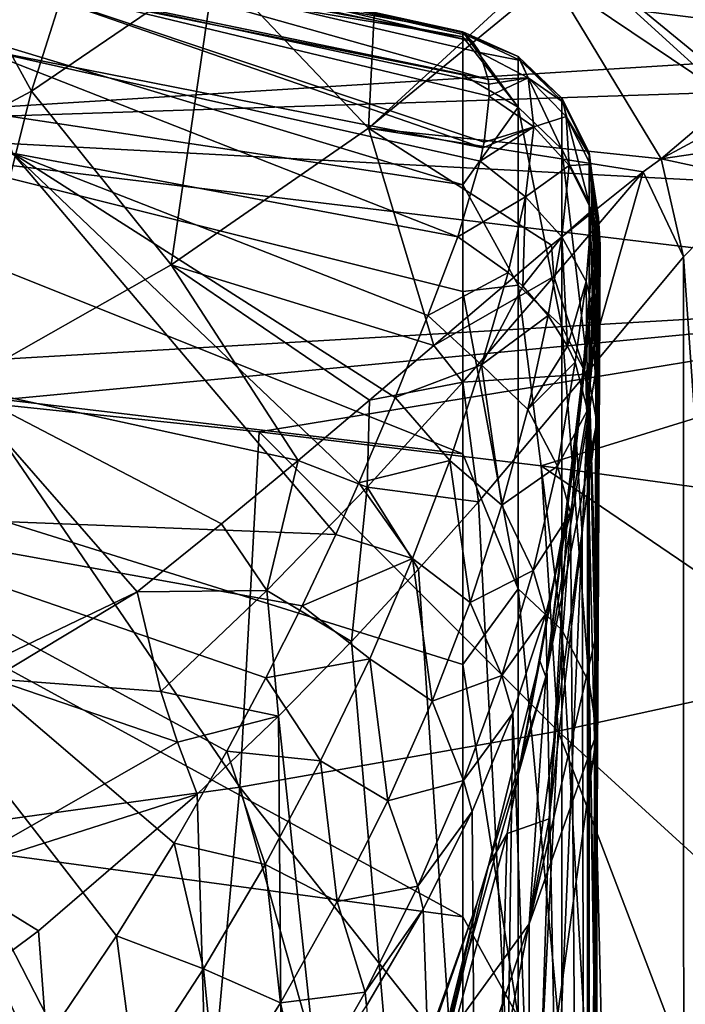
# Model space of a CAD drawing. Header units: millimetres. Extents: x -26 to 26, y -375 to 193.
# Tile 24 of 33: x 14.73 to 20.34, y 161.56 to 169.87. Entities that reach past the tile are written whole.
import ezdxf

# ---------------------------------------------------------------- set-up
doc = ezdxf.new("R2010")
doc.units = ezdxf.units.MM
doc.header["$LTSCALE"] = 26.699852
for name, color, linetype in [('13', 7, 'CONTINUOUS'), ('15', 7, 'CONTINUOUS'), ('16', 7, 'CONTINUOUS'), ('18', 7, 'CONTINUOUS'), ('22', 7, 'CONTINUOUS'), ('25', 7, 'CONTINUOUS'), ('28', 7, 'CONTINUOUS'), ('29', 7, 'CONTINUOUS'), ('30', 7, 'CONTINUOUS'), ('31', 7, 'CONTINUOUS'), ('32', 7, 'CONTINUOUS'), ('40', 7, 'CONTINUOUS'), ('44', 7, 'CONTINUOUS'), ('46', 7, 'CONTINUOUS'), ('48', 7, 'CONTINUOUS'), ('50', 7, 'CONTINUOUS'), ('61', 7, 'CONTINUOUS'), ('81', 7, 'CONTINUOUS'), ('93', 7, 'CONTINUOUS'), ('94', 7, 'CONTINUOUS')]:
    doc.layers.add(name, color=color, linetype=linetype)

msp = doc.modelspace()

# ---------------------------------------------------------------- linework, layer by layer
at = {"layer": '13', "color": 7, "linetype": 'CONTINUOUS', "true_color": 0xa2afbf}
for points in [[(9.3219, 171.2432, 214.019), (9.383, 171.4185, 230.482), (18.4625, 169.7251, 220.1156), (9.3219, 171.2432, 214.019)], [(14.7807, 170.5794, 228.4563), (18.4625, 169.7679, 226.29), (9.383, 171.4185, 230.482), (14.7807, 170.5794, 228.4563)], [(9.383, 171.4185, 230.482), (18.4625, 169.7679, 226.29), (18.4625, 169.7251, 220.1156), (9.383, 171.4185, 230.482)], [(9.3219, 169.8604, 197.6685), (9.3219, 171.2432, 214.019), (18.4625, 168.475, 200.7321), (9.3219, 169.8604, 197.6685)], [(18.4625, 168.475, 200.7321), (9.3219, 171.2432, 214.019), (18.4625, 169.4033, 211.9119), (18.4625, 168.475, 200.7321)], [(18.4625, 169.4033, 211.9119), (9.3219, 171.2432, 214.019), (18.4625, 169.7251, 220.1156), (18.4625, 169.4033, 211.9119)], [(9.3219, 167.2866, 181.4627), (9.3219, 169.8604, 197.6685), (18.4625, 166.2046, 185.0356), (9.3219, 167.2866, 181.4627)], [(18.4625, 166.2046, 185.0356), (9.3219, 169.8604, 197.6685), (18.4625, 167.5754, 193.533), (18.4625, 166.2046, 185.0356)], [(18.4625, 167.5754, 193.533), (9.3219, 169.8604, 197.6685), (18.4625, 168.475, 200.7321), (18.4625, 167.5754, 193.533)], [(9.3219, 163.5355, 165.4883), (9.3219, 167.2866, 181.4627), (18.4625, 162.2987, 167.5314), (9.3219, 163.5355, 165.4883)], [(18.4625, 162.2987, 167.5314), (9.3219, 167.2866, 181.4627), (18.4625, 164.4268, 176.2392), (18.4625, 162.2987, 167.5314)], [(18.4625, 164.4268, 176.2392), (9.3219, 167.2866, 181.4627), (18.4625, 166.2046, 185.0356), (18.4625, 164.4268, 176.2392)], [(18.4625, 156.9999, 150.4069), (9.3219, 158.6273, 149.8306), (9.3219, 163.5355, 165.4883), (18.4625, 156.9999, 150.4069)], [(18.4625, 156.9999, 150.4069), (9.3219, 163.5355, 165.4883), (18.4625, 159.8217, 158.9158), (18.4625, 156.9999, 150.4069)], [(18.4625, 159.8217, 158.9158), (9.3219, 163.5355, 165.4883), (18.4625, 162.2987, 167.5314), (18.4625, 159.8217, 158.9158)]]:
    msp.add_3dface(points, dxfattribs=at)
at = {"layer": '15', "color": 7, "linetype": 'CONTINUOUS', "true_color": 0xa2afbf}
for points in [[(19.4214, 166.2896, 224.8742), (19.5916, 167.8666, 211.7426), (19.5911, 168.2244, 227.1868), (19.4214, 166.2896, 224.8742)], [(19.5911, 168.2244, 227.1868), (19.5916, 167.8666, 211.7426), (19.5915, 168.2381, 226.7645), (19.5911, 168.2244, 227.1868)], [(19.5916, 167.8816, 212), (19.5916, 168.2437, 226.2774), (19.5915, 168.2381, 226.7645), (19.5916, 167.8816, 212)], [(19.5916, 167.8666, 211.7426), (19.5916, 167.8816, 212), (19.5915, 168.2381, 226.7645), (19.5916, 167.8666, 211.7426)], [(19.5916, 168.2013, 220.1475), (19.5916, 168.2437, 226.2774), (19.5916, 167.8816, 212), (19.5916, 168.2013, 220.1475)], [(19.1616, 164.3243, 211.9071), (19.5916, 167.8666, 211.7426), (19.3522, 165.7913, 224.2948), (19.1616, 164.3243, 211.9071)], [(19.5916, 167.8666, 211.7426), (19.1616, 164.3243, 211.9071), (19.5916, 166.9597, 200.8967), (19.5916, 167.8666, 211.7426)], [(19.3522, 165.7913, 224.2948), (19.5916, 167.8666, 211.7426), (19.4214, 166.2896, 224.8742), (19.3522, 165.7913, 224.2948)], [(19.5916, 166.9597, 200.8967), (19.1616, 164.3243, 211.9071), (19.5916, 166.4735, 196.7748), (19.5916, 166.9597, 200.8967)], [(19.5916, 166.4735, 196.7748), (19.1616, 164.3243, 211.9071), (19.0211, 162.2403, 196.7526), (19.5916, 166.4735, 196.7748)], [(19.5916, 166.4735, 196.7748), (19.0211, 162.2403, 196.7526), (19.5916, 164.7049, 185.3076), (19.5916, 166.4735, 196.7748)], [(19.1133, 164.4601, 222.786), (19.1616, 164.3243, 211.9071), (19.3522, 165.7913, 224.2948), (19.1133, 164.4601, 222.786)], [(19.5916, 164.7049, 185.3076), (19.0211, 162.2403, 196.7526), (19.5916, 163.8524, 180.8629), (19.5916, 164.7049, 185.3076)], [(18.6789, 162.7316, 220.9096), (19.1616, 164.3243, 211.9071), (19.1133, 164.4601, 222.786), (18.6789, 162.7316, 220.9096)], [(18.2897, 161.2258, 212.0902), (19.1616, 164.3243, 211.9071), (18.5806, 162.4073, 220.5645), (18.2897, 161.2258, 212.0902)], [(19.1616, 164.3243, 211.9071), (18.2897, 161.2258, 212.0902), (19.0211, 162.2403, 196.7526), (19.1616, 164.3243, 211.9071)], [(18.5806, 162.4073, 220.5645), (19.1616, 164.3243, 211.9071), (18.6789, 162.7316, 220.9096), (18.5806, 162.4073, 220.5645)], [(19.5916, 163.8524, 180.8629), (19.0211, 162.2403, 196.7526), (19.0211, 159.7407, 181.6983), (19.5916, 163.8524, 180.8629)], [(19.5916, 163.8524, 180.8629), (19.0211, 159.7407, 181.6983), (19.5916, 160.8257, 167.9231), (19.5916, 163.8524, 180.8629)], [(18.1295, 161.1079, 219.2131), (18.2897, 161.2258, 212.0902), (18.5806, 162.4073, 220.5645), (18.1295, 161.1079, 219.2131)], [(19.0211, 162.2403, 196.7526), (18.2897, 161.2258, 212.0902), (17.8347, 158.6904, 197.2144), (19.0211, 162.2403, 196.7526)], [(19.0211, 162.2403, 196.7526), (17.8347, 158.6904, 197.2144), (19.0211, 159.7407, 181.6983), (19.0211, 162.2403, 196.7526)]]:
    msp.add_3dface(points, dxfattribs=at)
at = {"layer": '16', "color": 7, "linetype": 'CONTINUOUS', "true_color": 0xa2afbf}
for points in [[(12.7729, 165.7041, 238.0545), (17.3912, 165.5253, 235.5052), (14.6649, 168.7441, 233.7726), (12.7729, 165.7041, 238.0545)], [(17.3912, 165.5253, 235.5052), (17.5858, 165.9605, 234.9102), (14.6649, 168.7441, 233.7726), (17.3912, 165.5253, 235.5052)], [(14.6649, 168.7441, 233.7726), (17.5858, 165.9605, 234.9102), (17.891, 166.68, 233.8862), (14.6649, 168.7441, 233.7726)], [(18.4206, 168.0386, 231.7869), (14.6649, 168.7441, 233.7726), (18.1683, 167.3741, 232.8439), (18.4206, 168.0386, 231.7869)], [(18.1683, 167.3741, 232.8439), (14.6649, 168.7441, 233.7726), (17.891, 166.68, 233.8862), (18.1683, 167.3741, 232.8439)], [(10.0644, 161.2589, 242.6344), (14.8482, 161.1215, 240.773), (12.7729, 165.7041, 238.0545), (10.0644, 161.2589, 242.6344)], [(14.8482, 161.1215, 240.773), (15.01, 161.3499, 240.5275), (12.7729, 165.7041, 238.0545), (14.8482, 161.1215, 240.773)], [(12.7729, 165.7041, 238.0545), (15.01, 161.3499, 240.5275), (15.5405, 162.1373, 239.6603), (12.7729, 165.7041, 238.0545)], [(17.3912, 165.5253, 235.5052), (12.7729, 165.7041, 238.0545), (17.1082, 164.9243, 236.3006), (17.3912, 165.5253, 235.5052)], [(17.1082, 164.9243, 236.3006), (12.7729, 165.7041, 238.0545), (16.8023, 164.3143, 237.0795), (17.1082, 164.9243, 236.3006)], [(16.8023, 164.3143, 237.0795), (12.7729, 165.7041, 238.0545), (16.473, 163.6967, 237.8412), (16.8023, 164.3143, 237.0795)], [(16.473, 163.6967, 237.8412), (12.7729, 165.7041, 238.0545), (16.0274, 162.92, 238.7649), (16.473, 163.6967, 237.8412)], [(16.0274, 162.92, 238.7649), (12.7729, 165.7041, 238.0545), (15.5405, 162.1373, 239.6603), (16.0274, 162.92, 238.7649)]]:
    msp.add_3dface(points, dxfattribs=at)
at = {"layer": '18', "color": 7, "linetype": 'CONTINUOUS', "true_color": 0xa2afbf}
for points in [[(18.5407, 169.6875, 227.7856), (14.7807, 170.5794, 228.4563), (14.343, 170.5846, 230.1206), (18.5407, 169.6875, 227.7856)], [(18.606, 169.5932, 228.3245), (14.343, 170.5846, 230.1206), (18.6777, 169.3638, 229.1642), (18.606, 169.5932, 228.3245)], [(14.343, 170.5846, 230.1206), (18.606, 169.5932, 228.3245), (18.5407, 169.6875, 227.7856), (14.343, 170.5846, 230.1206)], [(18.6777, 169.3638, 229.1642), (14.343, 170.5846, 230.1206), (14.4266, 170.2475, 231.4983), (18.6777, 169.3638, 229.1642)], [(18.4625, 169.7679, 226.29), (14.7807, 170.5794, 228.4563), (18.4716, 169.7598, 226.7926), (18.4625, 169.7679, 226.29)], [(18.4947, 169.7389, 227.2554), (14.7807, 170.5794, 228.4563), (18.5407, 169.6875, 227.7856), (18.4947, 169.7389, 227.2554)], [(14.7807, 170.5794, 228.4563), (18.4947, 169.7389, 227.2554), (18.4716, 169.7598, 226.7926), (14.7807, 170.5794, 228.4563)], [(14.4266, 170.2475, 231.4983), (14.3624, 169.6283, 232.7901), (18.6326, 168.7884, 230.4975), (14.4266, 170.2475, 231.4983)], [(18.6777, 169.3638, 229.1642), (14.4266, 170.2475, 231.4983), (18.6819, 169.326, 229.2737), (18.6777, 169.3638, 229.1642)], [(14.4266, 170.2475, 231.4983), (18.6326, 168.7884, 230.4975), (18.642, 168.8371, 230.4031), (14.4266, 170.2475, 231.4983)], [(14.4266, 170.2475, 231.4983), (18.642, 168.8371, 230.4031), (18.6858, 169.2246, 229.5455), (14.4266, 170.2475, 231.4983)], [(18.6819, 169.326, 229.2737), (14.4266, 170.2475, 231.4983), (18.6858, 169.2246, 229.5455), (18.6819, 169.326, 229.2737)], [(14.6649, 168.7441, 233.7726), (18.4206, 168.0386, 231.7869), (14.3624, 169.6283, 232.7901), (14.6649, 168.7441, 233.7726)], [(14.3624, 169.6283, 232.7901), (18.4206, 168.0386, 231.7869), (18.6086, 168.6759, 230.7083), (14.3624, 169.6283, 232.7901)], [(18.6326, 168.7884, 230.4975), (14.3624, 169.6283, 232.7901), (18.6086, 168.6759, 230.7083), (18.6326, 168.7884, 230.4975)]]:
    msp.add_3dface(points, dxfattribs=at)
at = {"layer": '22', "color": 7, "linetype": 'CONTINUOUS', "true_color": 0xa2afbf}
for points in [[(19.6065, 168.1964, 228.0297), (19.5121, 146.8974, 227.6328), (19.4699, 165.5245, 226.4512), (19.6065, 168.1964, 228.0297)], [(19.6199, 167.9697, 228.8187), (19.5121, 146.8974, 227.6328), (19.6065, 168.1964, 228.0297), (19.6199, 167.9697, 228.8187)], [(19.6183, 167.8725, 229.0337), (19.5121, 146.8974, 227.6328), (19.6199, 167.9697, 228.8187), (19.6183, 167.8725, 229.0337)], [(19.5983, 167.474, 229.7132), (19.5121, 146.8974, 227.6328), (19.6183, 167.8725, 229.0337), (19.5983, 167.474, 229.7132)], [(19.5858, 167.3015, 229.9572), (19.5121, 146.8974, 227.6328), (19.5983, 167.474, 229.7132), (19.5858, 167.3015, 229.9572)], [(19.5129, 166.5757, 230.8785), (19.5121, 146.8974, 227.6328), (19.5858, 167.3015, 229.9572), (19.5129, 166.5757, 230.8785)], [(19.3701, 165.7087, 231.9919), (19.5122, 147.0765, 231.7356), (19.5129, 166.5757, 230.8785), (19.3701, 165.7087, 231.9919)], [(19.5122, 147.0765, 231.7356), (19.5121, 146.8974, 227.6328), (19.5129, 166.5757, 230.8785), (19.5122, 147.0765, 231.7356)], [(19.1617, 164.8564, 233.1245), (19.5122, 147.0765, 231.7356), (19.3701, 165.7087, 231.9919), (19.1617, 164.8564, 233.1245)], [(19.5121, 146.8974, 227.6328), (18.6576, 146.7223, 223.623), (19.4699, 165.5245, 226.4512), (19.5121, 146.8974, 227.6328)], [(19.4699, 165.5245, 226.4512), (18.6576, 146.7223, 223.623), (19.1918, 163.1248, 224.8995), (19.4699, 165.5245, 226.4512)], [(18.8852, 164.0163, 234.2654), (19.5122, 147.0765, 231.7356), (19.1617, 164.8564, 233.1245), (18.8852, 164.0163, 234.2654)], [(18.5404, 163.1865, 235.4023), (18.6579, 147.2516, 235.7455), (18.8852, 164.0163, 234.2654), (18.5404, 163.1865, 235.4023)], [(18.6579, 147.2516, 235.7455), (19.5122, 147.0765, 231.7356), (18.8852, 164.0163, 234.2654), (18.6579, 147.2516, 235.7455)], [(18.1283, 162.3647, 236.5245), (18.6579, 147.2516, 235.7455), (18.5404, 163.1865, 235.4023), (18.1283, 162.3647, 236.5245)], [(19.1918, 163.1248, 224.8995), (18.6576, 146.7223, 223.623), (18.7794, 160.9895, 223.3866), (19.1918, 163.1248, 224.8995)], [(17.651, 161.5478, 237.6238), (18.6579, 147.2516, 235.7455), (18.1283, 162.3647, 236.5245), (17.651, 161.5478, 237.6238)]]:
    msp.add_3dface(points, dxfattribs=at)
at = {"layer": '25', "color": 7, "linetype": 'CONTINUOUS', "true_color": 0xa2afbf}
for points in [[(19.4214, 166.2896, 224.8742), (19.5911, 168.2244, 227.1868), (19.4699, 165.5245, 226.4512), (19.4214, 166.2896, 224.8742)], [(19.4699, 165.5245, 226.4512), (19.5911, 168.2244, 227.1868), (19.596, 168.224, 227.6569), (19.4699, 165.5245, 226.4512)], [(19.6065, 168.1964, 228.0297), (19.4699, 165.5245, 226.4512), (19.596, 168.224, 227.6569), (19.6065, 168.1964, 228.0297)], [(19.3522, 165.7913, 224.2948), (19.4214, 166.2896, 224.8742), (19.1918, 163.1248, 224.8995), (19.3522, 165.7913, 224.2948)], [(19.4214, 166.2896, 224.8742), (19.4699, 165.5245, 226.4512), (19.1918, 163.1248, 224.8995), (19.4214, 166.2896, 224.8742)], [(19.1133, 164.4601, 222.786), (19.3522, 165.7913, 224.2948), (18.8369, 163.0027, 222.7504), (19.1133, 164.4601, 222.786)], [(19.3522, 165.7913, 224.2948), (19.1918, 163.1248, 224.8995), (18.8369, 163.0027, 222.7504), (19.3522, 165.7913, 224.2948)], [(18.6789, 162.7316, 220.9096), (19.1133, 164.4601, 222.786), (18.8369, 163.0027, 222.7504), (18.6789, 162.7316, 220.9096)], [(19.1918, 163.1248, 224.8995), (18.7794, 160.9895, 223.3866), (18.8369, 163.0027, 222.7504), (19.1918, 163.1248, 224.8995)], [(18.6789, 162.7316, 220.9096), (18.8369, 163.0027, 222.7504), (18.1009, 160.2951, 221.0659), (18.6789, 162.7316, 220.9096)], [(18.8369, 163.0027, 222.7504), (18.7794, 160.9895, 223.3866), (18.1009, 160.2951, 221.0659), (18.8369, 163.0027, 222.7504)], [(18.5806, 162.4073, 220.5645), (18.6789, 162.7316, 220.9096), (18.1009, 160.2951, 221.0659), (18.5806, 162.4073, 220.5645)], [(18.1295, 161.1079, 219.2131), (18.5806, 162.4073, 220.5645), (17.6607, 159.8519, 219.1514), (18.1295, 161.1079, 219.2131)], [(18.5806, 162.4073, 220.5645), (18.1009, 160.2951, 221.0659), (17.6607, 159.8519, 219.1514), (18.5806, 162.4073, 220.5645)]]:
    msp.add_3dface(points, dxfattribs=at)
at = {"layer": '28', "color": 7, "linetype": 'CONTINUOUS', "true_color": 0xa2afbf}
for points in [[(18.4625, 169.7251, 220.1156), (18.4625, 169.7679, 226.29), (18.929, 169.1304, 210.8433), (18.4625, 169.7251, 220.1156)], [(18.929, 169.1304, 210.8433), (18.4625, 169.7679, 226.29), (18.9282, 169.5597, 226.2865), (18.929, 169.1304, 210.8433)], [(18.4625, 169.4033, 211.9119), (18.4625, 169.7251, 220.1156), (18.929, 169.1304, 210.8433), (18.4625, 169.4033, 211.9119)], [(18.929, 169.1304, 210.8433), (18.9282, 169.5597, 226.2865), (19.2989, 168.7779, 210.8654), (18.929, 169.1304, 210.8433)], [(19.2989, 168.7779, 210.8654), (18.9282, 169.5597, 226.2865), (19.2985, 169.2061, 226.284), (19.2989, 168.7779, 210.8654)], [(18.4625, 168.475, 200.7321), (18.4625, 169.4033, 211.9119), (18.929, 169.1304, 210.8433), (18.4625, 168.475, 200.7321)], [(19.2989, 168.7779, 210.8654), (19.2985, 169.2061, 226.284), (19.5286, 168.3219, 210.8939), (19.2989, 168.7779, 210.8654)], [(19.5286, 168.3219, 210.8939), (19.2985, 169.2061, 226.284), (19.5285, 168.7486, 226.2809), (19.5286, 168.3219, 210.8939)], [(18.929, 167.6304, 195.4668), (18.4625, 168.475, 200.7321), (18.929, 169.1304, 210.8433), (18.929, 167.6304, 195.4668)], [(18.929, 167.6304, 195.4668), (18.929, 169.1304, 210.8433), (19.2989, 167.2803, 195.5133), (18.929, 167.6304, 195.4668)], [(19.2989, 167.2803, 195.5133), (18.929, 169.1304, 210.8433), (19.2989, 168.7779, 210.8654), (19.2989, 167.2803, 195.5133)], [(19.2989, 167.2803, 195.5133), (19.2989, 168.7779, 210.8654), (19.5286, 166.8273, 195.5734), (19.2989, 167.2803, 195.5133)], [(19.5286, 166.8273, 195.5734), (19.2989, 168.7779, 210.8654), (19.5286, 168.3219, 210.8939), (19.5286, 166.8273, 195.5734)], [(19.5916, 168.2437, 226.2774), (19.5916, 168.2013, 220.1475), (19.5285, 168.7486, 226.2809), (19.5916, 168.2437, 226.2774)], [(19.5916, 168.2013, 220.1475), (19.5916, 167.8816, 212), (19.5285, 168.7486, 226.2809), (19.5916, 168.2013, 220.1475)], [(19.5916, 167.8816, 212), (19.5916, 167.8666, 211.7426), (19.5285, 168.7486, 226.2809), (19.5916, 167.8816, 212)], [(19.5916, 167.8666, 211.7426), (19.5286, 168.3219, 210.8939), (19.5285, 168.7486, 226.2809), (19.5916, 167.8666, 211.7426)], [(18.4625, 167.5754, 193.533), (18.4625, 168.475, 200.7321), (18.929, 167.6304, 195.4668), (18.4625, 167.5754, 193.533)], [(19.5916, 167.8666, 211.7426), (19.5916, 166.9597, 200.8967), (19.5286, 168.3219, 210.8939), (19.5916, 167.8666, 211.7426)], [(19.5916, 166.9597, 200.8967), (19.5916, 166.4735, 196.7748), (19.5286, 168.3219, 210.8939), (19.5916, 166.9597, 200.8967)], [(19.5916, 166.4735, 196.7748), (19.5286, 166.8273, 195.5734), (19.5286, 168.3219, 210.8939), (19.5916, 166.4735, 196.7748)], [(18.929, 165.0668, 180.2312), (18.4625, 167.5754, 193.533), (18.929, 167.6304, 195.4668), (18.929, 165.0668, 180.2312)], [(18.929, 165.0668, 180.2312), (18.929, 167.6304, 195.4668), (19.2989, 164.7208, 180.3019), (18.929, 165.0668, 180.2312)], [(19.2989, 164.7208, 180.3019), (18.929, 167.6304, 195.4668), (19.2989, 167.2803, 195.5133), (19.2989, 164.7208, 180.3019)], [(18.4625, 166.2046, 185.0356), (18.4625, 167.5754, 193.533), (18.929, 165.0668, 180.2312), (18.4625, 166.2046, 185.0356)], [(19.2989, 164.7208, 180.3019), (19.2989, 167.2803, 195.5133), (19.5286, 164.2731, 180.3933), (19.2989, 164.7208, 180.3019)], [(19.5286, 164.2731, 180.3933), (19.2989, 167.2803, 195.5133), (19.5286, 166.8273, 195.5734), (19.5286, 164.2731, 180.3933)], [(19.5916, 166.4735, 196.7748), (19.5916, 164.7049, 185.3076), (19.5286, 166.8273, 195.5734), (19.5916, 166.4735, 196.7748)], [(19.5916, 164.7049, 185.3076), (19.5916, 163.8524, 180.8629), (19.5286, 166.8273, 195.5734), (19.5916, 164.7049, 185.3076)], [(19.5916, 163.8524, 180.8629), (19.5286, 164.2731, 180.3933), (19.5286, 166.8273, 195.5734), (19.5916, 163.8524, 180.8629)], [(18.4625, 164.4268, 176.2392), (18.4625, 166.2046, 185.0356), (18.929, 165.0668, 180.2312), (18.4625, 164.4268, 176.2392)], [(18.929, 161.4521, 165.2103), (18.4625, 164.4268, 176.2392), (18.929, 165.0668, 180.2312), (18.929, 161.4521, 165.2103)], [(18.929, 161.4521, 165.2103), (18.929, 165.0668, 180.2312), (19.2989, 161.1118, 165.3048), (18.929, 161.4521, 165.2103)], [(19.2989, 161.1118, 165.3048), (18.929, 165.0668, 180.2312), (19.2989, 164.7208, 180.3019), (19.2989, 161.1118, 165.3048)], [(19.2989, 161.1118, 165.3048), (19.2989, 164.7208, 180.3019), (19.5286, 160.6716, 165.4271), (19.2989, 161.1118, 165.3048)], [(19.5286, 160.6716, 165.4271), (19.2989, 164.7208, 180.3019), (19.5286, 164.2731, 180.3933), (19.5286, 160.6716, 165.4271)], [(18.4625, 162.2987, 167.5314), (18.4625, 164.4268, 176.2392), (18.929, 161.4521, 165.2103), (18.4625, 162.2987, 167.5314)], [(19.5916, 163.8524, 180.8629), (19.5916, 160.8257, 167.9231), (19.5286, 164.2731, 180.3933), (19.5916, 163.8524, 180.8629)], [(19.5916, 160.8257, 167.9231), (19.5916, 160.2327, 165.7375), (19.5286, 164.2731, 180.3933), (19.5916, 160.8257, 167.9231)], [(19.5916, 160.2327, 165.7375), (19.5286, 160.6716, 165.4271), (19.5286, 164.2731, 180.3933), (19.5916, 160.2327, 165.7375)], [(18.4625, 159.8217, 158.9158), (18.4625, 162.2987, 167.5314), (18.929, 161.4521, 165.2103), (18.4625, 159.8217, 158.9158)]]:
    msp.add_3dface(points, dxfattribs=at)
at = {"layer": '29', "color": 7, "linetype": 'CONTINUOUS', "true_color": 0xa2afbf}
for points in [[(18.4947, 169.7389, 227.2554), (18.4625, 169.7679, 226.29), (18.4716, 169.7598, 226.7926), (18.4947, 169.7389, 227.2554)], [(18.4625, 169.7679, 226.29), (18.4947, 169.7389, 227.2554), (18.9282, 169.5597, 226.2865), (18.4625, 169.7679, 226.29)], [(18.9282, 169.5597, 226.2865), (18.4947, 169.7389, 227.2554), (18.9496, 169.5252, 227.2463), (18.9282, 169.5597, 226.2865)], [(19.2985, 169.2061, 226.284), (18.9282, 169.5597, 226.2865), (18.9496, 169.5252, 227.2463), (19.2985, 169.2061, 226.284)], [(19.3082, 169.1733, 227.2305), (19.2985, 169.2061, 226.284), (18.9496, 169.5252, 227.2463), (19.3082, 169.1733, 227.2305)], [(19.5285, 168.7486, 226.2809), (19.2985, 169.2061, 226.284), (19.3082, 169.1733, 227.2305), (19.5285, 168.7486, 226.2809)], [(19.5304, 168.7228, 227.2099), (19.5285, 168.7486, 226.2809), (19.3082, 169.1733, 227.2305), (19.5304, 168.7228, 227.2099)], [(19.5911, 168.2244, 227.1868), (19.5916, 168.2437, 226.2774), (19.5285, 168.7486, 226.2809), (19.5911, 168.2244, 227.1868)], [(19.5911, 168.2244, 227.1868), (19.5285, 168.7486, 226.2809), (19.5304, 168.7228, 227.2099), (19.5911, 168.2244, 227.1868)], [(19.5916, 168.2437, 226.2774), (19.5911, 168.2244, 227.1868), (19.5915, 168.2381, 226.7645), (19.5916, 168.2437, 226.2774)]]:
    msp.add_3dface(points, dxfattribs=at)
at = {"layer": '30', "color": 7, "linetype": 'CONTINUOUS', "true_color": 0xa2afbf}
for points in [[(18.4947, 169.7389, 227.2554), (18.5407, 169.6875, 227.7856), (18.606, 169.5932, 228.3245), (18.4947, 169.7389, 227.2554)], [(18.4947, 169.7389, 227.2554), (18.606, 169.5932, 228.3245), (18.9496, 169.5252, 227.2463), (18.4947, 169.7389, 227.2554)], [(18.9496, 169.5252, 227.2463), (18.606, 169.5932, 228.3245), (19.0135, 169.38, 228.2701), (18.9496, 169.5252, 227.2463)], [(19.3082, 169.1733, 227.2305), (18.9496, 169.5252, 227.2463), (19.0135, 169.38, 228.2701), (19.3082, 169.1733, 227.2305)], [(19.3347, 169.054, 228.1981), (19.3082, 169.1733, 227.2305), (19.0135, 169.38, 228.2701), (19.3347, 169.054, 228.1981)], [(19.5304, 168.7228, 227.2099), (19.3082, 169.1733, 227.2305), (19.3347, 169.054, 228.1981), (19.5304, 168.7228, 227.2099)], [(19.5388, 168.6466, 228.1154), (19.5304, 168.7228, 227.2099), (19.3347, 169.054, 228.1981), (19.5388, 168.6466, 228.1154)], [(19.596, 168.224, 227.6569), (19.5911, 168.2244, 227.1868), (19.5304, 168.7228, 227.2099), (19.596, 168.224, 227.6569)], [(19.596, 168.224, 227.6569), (19.5304, 168.7228, 227.2099), (19.5388, 168.6466, 228.1154), (19.596, 168.224, 227.6569)], [(19.6065, 168.1964, 228.0297), (19.596, 168.224, 227.6569), (19.5388, 168.6466, 228.1154), (19.6065, 168.1964, 228.0297)]]:
    msp.add_3dface(points, dxfattribs=at)
at = {"layer": '31', "color": 7, "linetype": 'CONTINUOUS', "true_color": 0xa2afbf}
for points in [[(18.606, 169.5932, 228.3245), (18.6777, 169.3638, 229.1642), (19.0135, 169.38, 228.2701), (18.606, 169.5932, 228.3245)], [(18.6777, 169.3638, 229.1642), (18.6819, 169.326, 229.2737), (19.0135, 169.38, 228.2701), (18.6777, 169.3638, 229.1642)], [(18.6819, 169.326, 229.2737), (18.6858, 169.2246, 229.5455), (19.0135, 169.38, 228.2701), (18.6819, 169.326, 229.2737)], [(19.0135, 169.38, 228.2701), (18.6858, 169.2246, 229.5455), (19.0623, 168.9654, 229.5371), (19.0135, 169.38, 228.2701)], [(19.3347, 169.054, 228.1981), (19.0135, 169.38, 228.2701), (19.0623, 168.9654, 229.5371), (19.3347, 169.054, 228.1981)], [(18.6858, 169.2246, 229.5455), (18.642, 168.8371, 230.4031), (19.0623, 168.9654, 229.5371), (18.6858, 169.2246, 229.5455)], [(19.3347, 169.054, 228.1981), (19.0623, 168.9654, 229.5371), (19.3598, 168.6391, 229.4283), (19.3347, 169.054, 228.1981)], [(19.5388, 168.6466, 228.1154), (19.3347, 169.054, 228.1981), (19.3598, 168.6391, 229.4283), (19.5388, 168.6466, 228.1154)], [(18.6326, 168.7884, 230.4975), (18.6086, 168.6759, 230.7083), (19.0623, 168.9654, 229.5371), (18.6326, 168.7884, 230.4975)], [(18.6086, 168.6759, 230.7083), (18.9911, 168.3758, 230.6714), (19.0623, 168.9654, 229.5371), (18.6086, 168.6759, 230.7083)], [(18.642, 168.8371, 230.4031), (18.6326, 168.7884, 230.4975), (19.0623, 168.9654, 229.5371), (18.642, 168.8371, 230.4031)], [(19.0623, 168.9654, 229.5371), (18.9911, 168.3758, 230.6714), (19.3598, 168.6391, 229.4283), (19.0623, 168.9654, 229.5371)], [(18.6086, 168.6759, 230.7083), (18.4206, 168.0386, 231.7869), (18.9911, 168.3758, 230.6714), (18.6086, 168.6759, 230.7083)], [(18.9911, 168.3758, 230.6714), (19.2988, 168.0359, 230.5102), (19.3598, 168.6391, 229.4283), (18.9911, 168.3758, 230.6714)], [(19.3598, 168.6391, 229.4283), (19.2988, 168.0359, 230.5102), (19.5502, 168.2595, 229.2658), (19.3598, 168.6391, 229.4283)], [(19.5388, 168.6466, 228.1154), (19.3598, 168.6391, 229.4283), (19.5502, 168.2595, 229.2658), (19.5388, 168.6466, 228.1154)], [(19.6183, 167.8725, 229.0337), (19.6199, 167.9697, 228.8187), (19.5388, 168.6466, 228.1154), (19.6183, 167.8725, 229.0337)], [(19.6183, 167.8725, 229.0337), (19.5388, 168.6466, 228.1154), (19.5502, 168.2595, 229.2658), (19.6183, 167.8725, 229.0337)], [(19.6199, 167.9697, 228.8187), (19.6065, 168.1964, 228.0297), (19.5388, 168.6466, 228.1154), (19.6199, 167.9697, 228.8187)], [(18.9911, 168.3758, 230.6714), (18.4206, 168.0386, 231.7869), (18.8443, 167.7365, 231.6777), (18.9911, 168.3758, 230.6714)], [(18.9675, 167.6213, 231.6216), (18.9911, 168.3758, 230.6714), (18.8443, 167.7365, 231.6777), (18.9675, 167.6213, 231.6216)], [(19.2988, 168.0359, 230.5102), (18.9911, 168.3758, 230.6714), (18.9675, 167.6213, 231.6216), (19.2988, 168.0359, 230.5102)], [(19.2988, 168.0359, 230.5102), (19.5014, 167.6606, 230.2773), (19.5502, 168.2595, 229.2658), (19.2988, 168.0359, 230.5102)], [(19.5014, 167.6606, 230.2773), (19.5858, 167.3015, 229.9572), (19.5502, 168.2595, 229.2658), (19.5014, 167.6606, 230.2773)], [(19.5858, 167.3015, 229.9572), (19.5983, 167.474, 229.7132), (19.5502, 168.2595, 229.2658), (19.5858, 167.3015, 229.9572)], [(19.5983, 167.474, 229.7132), (19.6183, 167.8725, 229.0337), (19.5502, 168.2595, 229.2658), (19.5983, 167.474, 229.7132)], [(19.1815, 167.3747, 231.4809), (19.2988, 168.0359, 230.5102), (18.9675, 167.6213, 231.6216), (19.1815, 167.3747, 231.4809)], [(19.3464, 167.1134, 231.3069), (19.2988, 168.0359, 230.5102), (19.1815, 167.3747, 231.4809), (19.3464, 167.1134, 231.3069)], [(19.5014, 167.6606, 230.2773), (19.2988, 168.0359, 230.5102), (19.3464, 167.1134, 231.3069), (19.5014, 167.6606, 230.2773)], [(19.4095, 166.9785, 231.2081), (19.5014, 167.6606, 230.2773), (19.3464, 167.1134, 231.3069), (19.4095, 166.9785, 231.2081)], [(19.5129, 166.5757, 230.8785), (19.5014, 167.6606, 230.2773), (19.4095, 166.9785, 231.2081), (19.5129, 166.5757, 230.8785)], [(19.5129, 166.5757, 230.8785), (19.5858, 167.3015, 229.9572), (19.5014, 167.6606, 230.2773), (19.5129, 166.5757, 230.8785)]]:
    msp.add_3dface(points, dxfattribs=at)
at = {"layer": '32', "color": 7, "linetype": 'CONTINUOUS', "true_color": 0xa2afbf}
for points in [[(18.4206, 168.0386, 231.7869), (18.1683, 167.3741, 232.8439), (18.8443, 167.7365, 231.6777), (18.4206, 168.0386, 231.7869)], [(18.8443, 167.7365, 231.6777), (18.1683, 167.3741, 232.8439), (18.6192, 166.9558, 232.8384), (18.8443, 167.7365, 231.6777)], [(18.9675, 167.6213, 231.6216), (18.8443, 167.7365, 231.6777), (18.6192, 166.9558, 232.8384), (18.9675, 167.6213, 231.6216)], [(19.1815, 167.3747, 231.4809), (18.9675, 167.6213, 231.6216), (18.6192, 166.9558, 232.8384), (19.1815, 167.3747, 231.4809)], [(18.1683, 167.3741, 232.8439), (17.891, 166.68, 233.8862), (18.6192, 166.9558, 232.8384), (18.1683, 167.3741, 232.8439)], [(19.1815, 167.3747, 231.4809), (18.6192, 166.9558, 232.8384), (19.0104, 166.5807, 232.5686), (19.1815, 167.3747, 231.4809)], [(19.3464, 167.1134, 231.3069), (19.1815, 167.3747, 231.4809), (19.0104, 166.5807, 232.5686), (19.3464, 167.1134, 231.3069)], [(19.4095, 166.9785, 231.2081), (19.3464, 167.1134, 231.3069), (19.0104, 166.5807, 232.5686), (19.4095, 166.9785, 231.2081)], [(18.6192, 166.9558, 232.8384), (17.891, 166.68, 233.8862), (18.3521, 166.1497, 233.9809), (18.6192, 166.9558, 232.8384)], [(18.6192, 166.9558, 232.8384), (18.3521, 166.1497, 233.9809), (18.792, 165.772, 233.6467), (18.6192, 166.9558, 232.8384)], [(19.0104, 166.5807, 232.5686), (18.6192, 166.9558, 232.8384), (18.792, 165.772, 233.6467), (19.0104, 166.5807, 232.5686)], [(19.4095, 166.9785, 231.2081), (19.0104, 166.5807, 232.5686), (19.2618, 166.1024, 232.3), (19.4095, 166.9785, 231.2081)], [(19.5129, 166.5757, 230.8785), (19.4095, 166.9785, 231.2081), (19.2618, 166.1024, 232.3), (19.5129, 166.5757, 230.8785)], [(17.891, 166.68, 233.8862), (17.5858, 165.9605, 234.9102), (18.3521, 166.1497, 233.9809), (17.891, 166.68, 233.8862)], [(19.0104, 166.5807, 232.5686), (18.792, 165.772, 233.6467), (19.2618, 166.1024, 232.3), (19.0104, 166.5807, 232.5686)], [(19.3701, 165.7087, 231.9919), (19.5129, 166.5757, 230.8785), (19.2618, 166.1024, 232.3), (19.3701, 165.7087, 231.9919)], [(18.3521, 166.1497, 233.9809), (17.5858, 165.9605, 234.9102), (18.0392, 165.3219, 235.1026), (18.3521, 166.1497, 233.9809)], [(18.3521, 166.1497, 233.9809), (18.0392, 165.3219, 235.1026), (18.5235, 164.9507, 234.7124), (18.3521, 166.1497, 233.9809)], [(18.792, 165.772, 233.6467), (18.3521, 166.1497, 233.9809), (18.5235, 164.9507, 234.7124), (18.792, 165.772, 233.6467)], [(19.2618, 166.1024, 232.3), (18.792, 165.772, 233.6467), (19.057, 165.221, 233.3905), (19.2618, 166.1024, 232.3)], [(19.3701, 165.7087, 231.9919), (19.2618, 166.1024, 232.3), (19.057, 165.221, 233.3905), (19.3701, 165.7087, 231.9919)], [(17.5858, 165.9605, 234.9102), (17.3912, 165.5253, 235.5052), (18.0392, 165.3219, 235.1026), (17.5858, 165.9605, 234.9102)], [(18.792, 165.772, 233.6467), (18.5235, 164.9507, 234.7124), (19.057, 165.221, 233.3905), (18.792, 165.772, 233.6467)], [(19.1617, 164.8564, 233.1245), (19.3701, 165.7087, 231.9919), (19.057, 165.221, 233.3905), (19.1617, 164.8564, 233.1245)], [(17.3912, 165.5253, 235.5052), (17.1082, 164.9243, 236.3006), (18.0392, 165.3219, 235.1026), (17.3912, 165.5253, 235.5052)], [(18.0392, 165.3219, 235.1026), (17.1082, 164.9243, 236.3006), (17.6771, 164.4758, 236.2013), (18.0392, 165.3219, 235.1026)], [(18.0392, 165.3219, 235.1026), (17.6771, 164.4758, 236.2013), (18.2031, 164.1187, 235.7626), (18.0392, 165.3219, 235.1026)], [(18.5235, 164.9507, 234.7124), (18.0392, 165.3219, 235.1026), (18.2031, 164.1187, 235.7626), (18.5235, 164.9507, 234.7124)], [(19.057, 165.221, 233.3905), (18.5235, 164.9507, 234.7124), (18.7928, 164.336, 234.4754), (19.057, 165.221, 233.3905)], [(19.1617, 164.8564, 233.1245), (19.057, 165.221, 233.3905), (18.7928, 164.336, 234.4754), (19.1617, 164.8564, 233.1245)], [(18.5235, 164.9507, 234.7124), (18.2031, 164.1187, 235.7626), (18.7928, 164.336, 234.4754), (18.5235, 164.9507, 234.7124)], [(17.1082, 164.9243, 236.3006), (16.8023, 164.3143, 237.0795), (17.6771, 164.4758, 236.2013), (17.1082, 164.9243, 236.3006)], [(18.8852, 164.0163, 234.2654), (19.1617, 164.8564, 233.1245), (18.7928, 164.336, 234.4754), (18.8852, 164.0163, 234.2654)], [(17.6771, 164.4758, 236.2013), (16.8023, 164.3143, 237.0795), (17.2634, 163.6147, 237.2742), (17.6771, 164.4758, 236.2013)], [(17.6771, 164.4758, 236.2013), (17.2634, 163.6147, 237.2742), (17.8297, 163.2775, 236.7937), (17.6771, 164.4758, 236.2013)], [(18.2031, 164.1187, 235.7626), (17.6771, 164.4758, 236.2013), (17.8297, 163.2775, 236.7937), (18.2031, 164.1187, 235.7626)], [(16.8023, 164.3143, 237.0795), (16.473, 163.6967, 237.8412), (17.2634, 163.6147, 237.2742), (16.8023, 164.3143, 237.0795)], [(18.7928, 164.336, 234.4754), (18.2031, 164.1187, 235.7626), (18.4681, 163.448, 235.5492), (18.7928, 164.336, 234.4754)], [(18.8852, 164.0163, 234.2654), (18.7928, 164.336, 234.4754), (18.4681, 163.448, 235.5492), (18.8852, 164.0163, 234.2654)], [(18.2031, 164.1187, 235.7626), (17.8297, 163.2775, 236.7937), (18.4681, 163.448, 235.5492), (18.2031, 164.1187, 235.7626)], [(18.5404, 163.1865, 235.4023), (18.8852, 164.0163, 234.2654), (18.4681, 163.448, 235.5492), (18.5404, 163.1865, 235.4023)], [(16.473, 163.6967, 237.8412), (16.0274, 162.92, 238.7649), (16.7962, 162.7415, 238.3189), (16.473, 163.6967, 237.8412)], [(17.2634, 163.6147, 237.2742), (16.473, 163.6967, 237.8412), (16.7962, 162.7415, 238.3189), (17.2634, 163.6147, 237.2742)], [(17.2634, 163.6147, 237.2742), (16.7962, 162.7415, 238.3189), (17.4031, 162.4286, 237.8023), (17.2634, 163.6147, 237.2742)], [(17.8297, 163.2775, 236.7937), (17.2634, 163.6147, 237.2742), (17.4031, 162.4286, 237.8023), (17.8297, 163.2775, 236.7937)], [(18.4681, 163.448, 235.5492), (17.8297, 163.2775, 236.7937), (18.0828, 162.5574, 236.6065), (18.4681, 163.448, 235.5492)], [(18.5404, 163.1865, 235.4023), (18.4681, 163.448, 235.5492), (18.0828, 162.5574, 236.6065), (18.5404, 163.1865, 235.4023)], [(17.8297, 163.2775, 236.7937), (17.4031, 162.4286, 237.8023), (18.0828, 162.5574, 236.6065), (17.8297, 163.2775, 236.7937)], [(18.1283, 162.3647, 236.5245), (18.5404, 163.1865, 235.4023), (18.0828, 162.5574, 236.6065), (18.1283, 162.3647, 236.5245)], [(16.0274, 162.92, 238.7649), (15.5405, 162.1373, 239.6603), (16.2743, 161.859, 239.3327), (16.0274, 162.92, 238.7649)], [(16.7962, 162.7415, 238.3189), (16.0274, 162.92, 238.7649), (16.2743, 161.859, 239.3327), (16.7962, 162.7415, 238.3189)], [(16.7962, 162.7415, 238.3189), (16.2743, 161.859, 239.3327), (16.9236, 161.573, 238.7849), (16.7962, 162.7415, 238.3189)], [(17.4031, 162.4286, 237.8023), (16.7962, 162.7415, 238.3189), (16.9236, 161.573, 238.7849), (17.4031, 162.4286, 237.8023)], [(18.0828, 162.5574, 236.6065), (17.4031, 162.4286, 237.8023), (17.6378, 161.6641, 237.6416), (18.0828, 162.5574, 236.6065)], [(18.1283, 162.3647, 236.5245), (18.0828, 162.5574, 236.6065), (17.6378, 161.6641, 237.6416), (18.1283, 162.3647, 236.5245)], [(17.4031, 162.4286, 237.8023), (16.9236, 161.573, 238.7849), (17.6378, 161.6641, 237.6416), (17.4031, 162.4286, 237.8023)], [(17.651, 161.5478, 237.6238), (18.1283, 162.3647, 236.5245), (17.6378, 161.6641, 237.6416), (17.651, 161.5478, 237.6238)], [(15.5405, 162.1373, 239.6603), (15.01, 161.3499, 240.5275), (15.6972, 160.9698, 240.3131), (15.5405, 162.1373, 239.6603)], [(16.2743, 161.859, 239.3327), (15.5405, 162.1373, 239.6603), (15.6972, 160.9698, 240.3131), (16.2743, 161.859, 239.3327)], [(16.2743, 161.859, 239.3327), (15.6972, 160.9698, 240.3131), (16.3921, 160.7117, 239.7382), (16.2743, 161.859, 239.3327)], [(16.9236, 161.573, 238.7849), (16.2743, 161.859, 239.3327), (16.3921, 160.7117, 239.7382), (16.9236, 161.573, 238.7849)], [(16.9236, 161.573, 238.7849), (17.1109, 160.7328, 238.6938), (17.6378, 161.6641, 237.6416), (16.9236, 161.573, 238.7849)], [(17.1109, 160.7328, 238.6938), (17.651, 161.5478, 237.6238), (17.6378, 161.6641, 237.6416), (17.1109, 160.7328, 238.6938)], [(17.1109, 160.7328, 238.6938), (16.9236, 161.573, 238.7849), (16.3921, 160.7117, 239.7382), (17.1109, 160.7328, 238.6938)]]:
    msp.add_3dface(points, dxfattribs=at)
at = {"layer": '40', "color": 7, "linetype": 'CONTINUOUS', "true_color": 0xa2afbf}
for points in [[(20.9595, 168.5196, 28.0455), (20.3229, 167.8695, 28.9683), (22.8113, 132.2435, 23.0094), (20.9595, 168.5196, 28.0455)], [(20.3229, 167.8695, 28.9683), (19.5013, 166.8787, 30.0205), (20.3323, 131.8955, 26.987), (20.3229, 167.8695, 28.9683)], [(22.8113, 132.2435, 23.0094), (20.3229, 167.8695, 28.9683), (20.3323, 131.8955, 26.987), (22.8113, 132.2435, 23.0094)], [(19.5013, 166.8787, 30.0205), (18.5947, 165.8021, 31.0448), (20.3323, 131.8955, 26.987), (19.5013, 166.8787, 30.0205)], [(18.5947, 165.8021, 31.0448), (18.0893, 165.2319, 31.565), (20.3323, 131.8955, 26.987), (18.5947, 165.8021, 31.0448)], [(18.0893, 165.2319, 31.565), (17.5231, 164.6218, 32.1107), (20.3323, 131.8955, 26.987), (18.0893, 165.2319, 31.565)], [(17.5231, 164.6218, 32.1107), (16.907, 163.9928, 32.6644), (20.3323, 131.8955, 26.987), (17.5231, 164.6218, 32.1107)], [(16.907, 163.9928, 32.6644), (16.2223, 163.3348, 33.2358), (17.1625, 131.5931, 30.4439), (16.907, 163.9928, 32.6644)], [(20.3323, 131.8955, 26.987), (16.907, 163.9928, 32.6644), (17.1625, 131.5931, 30.4439), (20.3323, 131.8955, 26.987)], [(16.2223, 163.3348, 33.2358), (14.8832, 162.1798, 34.2373), (17.1625, 131.5931, 30.4439), (16.2223, 163.3348, 33.2358)], [(14.8832, 162.1798, 34.2373), (13.6351, 161.2496, 35.051), (17.1625, 131.5931, 30.4439), (14.8832, 162.1798, 34.2373)]]:
    msp.add_3dface(points, dxfattribs=at)
at = {"layer": '44', "color": 7, "linetype": 'CONTINUOUS', "true_color": 0xa2afbf}
for points in [[(22.3832, 169.7424, 22.7765), (11.2937, 171.0322, 21.9086), (20.8335, 171.0358, 26.2286), (22.3832, 169.7424, 22.7765)], [(22.4935, 169.6257, 22.4672), (11.2937, 171.0322, 21.9086), (22.3832, 169.7424, 22.7765), (22.4935, 169.6257, 22.4672)], [(11.2937, 171.0322, 21.9086), (22.4935, 169.6257, 22.4672), (11.9261, 168.9696, 16.4429), (11.2937, 171.0322, 21.9086)], [(11.9261, 168.9696, 16.4429), (22.4935, 169.6257, 22.4672), (22.756, 169.3266, 21.6754), (11.9261, 168.9696, 16.4429)], [(23.4161, 168.3587, 19.131), (11.9261, 168.9696, 16.4429), (22.756, 169.3266, 21.6754), (23.4161, 168.3587, 19.131)], [(23.7652, 167.5381, 16.9974), (11.9261, 168.9696, 16.4429), (23.4161, 168.3587, 19.131), (23.7652, 167.5381, 16.9974)], [(11.9261, 168.9696, 16.4429), (23.7652, 167.5381, 16.9974), (11.9729, 166.8535, 11.0102), (11.9261, 168.9696, 16.4429)], [(11.9729, 166.8535, 11.0102), (23.7652, 167.5381, 16.9974), (14.3613, 166.6421, 11.0937), (11.9729, 166.8535, 11.0102)], [(14.3613, 166.6421, 11.0937), (23.7652, 167.5381, 16.9974), (16.7449, 166.3924, 11.1924), (14.3613, 166.6421, 11.0937)], [(16.7449, 166.3924, 11.1924), (23.7652, 167.5381, 16.9974), (19.1231, 166.1047, 11.3062), (16.7449, 166.3924, 11.1924)], [(19.1231, 166.1047, 11.3062), (23.7652, 167.5381, 16.9974), (21.4953, 165.7788, 11.4349), (19.1231, 166.1047, 11.3062)]]:
    msp.add_3dface(points, dxfattribs=at)
at = {"layer": '46', "color": 7, "linetype": 'CONTINUOUS', "true_color": 0xa2afbf}
for points in [[(13.6243, 162.9855, 2.7394), (14.3613, 166.6421, 11.0937), (16.5808, 163.3924, 4.3474), (13.6243, 162.9855, 2.7394)], [(14.3613, 166.6421, 11.0937), (16.7449, 166.3924, 11.1924), (16.5808, 163.3924, 4.3474), (14.3613, 166.6421, 11.0937)], [(16.5808, 163.3924, 4.3474), (16.7449, 166.3924, 11.1924), (19.2671, 163.8646, 6.2017), (16.5808, 163.3924, 4.3474)], [(16.7449, 166.3924, 11.1924), (19.1231, 166.1047, 11.3062), (19.2671, 163.8646, 6.2017), (16.7449, 166.3924, 11.1924)], [(19.1231, 166.1047, 11.3062), (21.4953, 165.7788, 11.4349), (21.6499, 164.3872, 8.2383), (19.1231, 166.1047, 11.3062)], [(19.2671, 163.8646, 6.2017), (19.1231, 166.1047, 11.3062), (21.6499, 164.3872, 8.2383), (19.2671, 163.8646, 6.2017)], [(19.2671, 163.8646, 6.2017), (21.6499, 164.3872, 8.2383), (21.4442, 161.8758, 2.8689), (19.2671, 163.8646, 6.2017)], [(16.5808, 163.3924, 4.3474), (19.2671, 163.8646, 6.2017), (19.0825, 160.2311, -1.0398), (16.5808, 163.3924, 4.3474)], [(19.0825, 160.2311, -1.0398), (19.2671, 163.8646, 6.2017), (20.3453, 161.0307, 0.8494), (19.0825, 160.2311, -1.0398)], [(20.3453, 161.0307, 0.8494), (19.2671, 163.8646, 6.2017), (21.4442, 161.8758, 2.8689), (20.3453, 161.0307, 0.8494)], [(13.6243, 162.9855, 2.7394), (16.5808, 163.3924, 4.3474), (16.1661, 158.8105, -4.3453), (13.6243, 162.9855, 2.7394)], [(16.1661, 158.8105, -4.3453), (16.5808, 163.3924, 4.3474), (17.6816, 159.4887, -2.7753), (16.1661, 158.8105, -4.3453)], [(17.6816, 159.4887, -2.7753), (16.5808, 163.3924, 4.3474), (19.0825, 160.2311, -1.0398), (17.6816, 159.4887, -2.7753)], [(14.5564, 158.2009, -5.7439), (13.6243, 162.9855, 2.7394), (16.1661, 158.8105, -4.3453), (14.5564, 158.2009, -5.7439)]]:
    msp.add_3dface(points, dxfattribs=at)
at = {"layer": '48', "color": 7, "linetype": 'CONTINUOUS', "true_color": 0xa2afbf}
msp.add_3dface([(14.4951, 164.3079, 35.1785), (15.7154, 165.0405, 34.1811), (14.1216, 164.277, 35.5571), (14.4951, 164.3079, 35.1785)], dxfattribs=at)
at = {"layer": '50', "color": 7, "linetype": 'CONTINUOUS', "true_color": 0xa2afbf}
for points in [[(14.0678, 170.6429, 41.937), (14.8257, 169.2657, 38.8607), (15.5627, 171.5885, 40.8058), (14.0678, 170.6429, 41.937)], [(14.8257, 169.2657, 38.8607), (16.3715, 170.3222, 37.4034), (15.5627, 171.5885, 40.8058), (14.8257, 169.2657, 38.8607)], [(16.3715, 170.3222, 37.4034), (17.6681, 168.9553, 33.7524), (17.7934, 171.4989, 35.6209), (16.3715, 170.3222, 37.4034)], [(17.7934, 171.4989, 35.6209), (17.6681, 168.9553, 33.7524), (19.1201, 170.2938, 31.9172), (17.7934, 171.4989, 35.6209)], [(13.1291, 168.3626, 40.1064), (14.8257, 169.2657, 38.8607), (14.0678, 170.6429, 41.937), (13.1291, 168.3626, 40.1064)], [(14.8257, 169.2657, 38.8607), (16.004, 167.8007, 35.5752), (16.3715, 170.3222, 37.4034), (14.8257, 169.2657, 38.8607)], [(16.004, 167.8007, 35.5752), (17.6681, 168.9553, 33.7524), (16.3715, 170.3222, 37.4034), (16.004, 167.8007, 35.5752)], [(17.6681, 168.9553, 33.7524), (19.2111, 170.2237, 31.7011), (19.1201, 170.2938, 31.9172), (17.6681, 168.9553, 33.7524)], [(17.6681, 168.9553, 33.7524), (20.1364, 168.6966, 29.398), (19.2111, 170.2237, 31.7011), (17.6681, 168.9553, 33.7524)], [(19.2111, 170.2237, 31.7011), (20.1364, 168.6966, 29.398), (20.7278, 169.1982, 28.5387), (19.2111, 170.2237, 31.7011)], [(13.1291, 168.3626, 40.1064), (14.1992, 166.7763, 37.1923), (14.8257, 169.2657, 38.8607), (13.1291, 168.3626, 40.1064)], [(14.1992, 166.7763, 37.1923), (16.004, 167.8007, 35.5752), (14.8257, 169.2657, 38.8607), (14.1992, 166.7763, 37.1923)], [(20.1364, 168.6966, 29.398), (20.8901, 169.1001, 28.2386), (20.7278, 169.1982, 28.5387), (20.1364, 168.6966, 29.398)], [(16.004, 167.8007, 35.5752), (18.2181, 167.1213, 31.8313), (17.6681, 168.9553, 33.7524), (16.004, 167.8007, 35.5752)], [(19.9832, 168.5857, 29.6179), (20.1364, 168.6966, 29.398), (17.6681, 168.9553, 33.7524), (19.9832, 168.5857, 29.6179)], [(19.2093, 167.9665, 30.6563), (19.9832, 168.5857, 29.6179), (17.6681, 168.9553, 33.7524), (19.2093, 167.9665, 30.6563)], [(18.2181, 167.1213, 31.8313), (19.2093, 167.9665, 30.6563), (17.6681, 168.9553, 33.7524), (18.2181, 167.1213, 31.8313)], [(14.1992, 166.7763, 37.1923), (17.0743, 166.1499, 33.0028), (16.004, 167.8007, 35.5752), (14.1992, 166.7763, 37.1923)], [(17.6755, 166.6576, 32.4097), (18.2181, 167.1213, 31.8313), (16.004, 167.8007, 35.5752), (17.6755, 166.6576, 32.4097)], [(17.0743, 166.1499, 33.0028), (17.6755, 166.6576, 32.4097), (16.004, 167.8007, 35.5752), (17.0743, 166.1499, 33.0028)], [(14.1216, 164.277, 35.5571), (15.7154, 165.0405, 34.1811), (14.1992, 166.7763, 37.1923), (14.1216, 164.277, 35.5571)], [(15.7154, 165.0405, 34.1811), (16.4271, 165.614, 33.5903), (14.1992, 166.7763, 37.1923), (15.7154, 165.0405, 34.1811)], [(16.4271, 165.614, 33.5903), (17.0743, 166.1499, 33.0028), (14.1992, 166.7763, 37.1923), (16.4271, 165.614, 33.5903)]]:
    msp.add_3dface(points, dxfattribs=at)
at = {"layer": '61', "color": 7, "linetype": 'CONTINUOUS', "true_color": 0xa2afbf}
msp.add_3dface([(20.7534, 169.3137, 28.5106), (20.6834, 170.574, 28.6773), (19.1928, 170.596, 31.8399), (20.7534, 169.3137, 28.5106)], dxfattribs=at)
at = {"layer": '81', "color": 7, "linetype": 'CONTINUOUS', "true_color": 0xa2afbf}
for points in [[(19.2111, 170.2237, 31.7011), (20.7278, 169.1982, 28.5387), (19.1928, 170.596, 31.8399), (19.2111, 170.2237, 31.7011)], [(19.1928, 170.596, 31.8399), (20.7278, 169.1982, 28.5387), (20.7534, 169.3137, 28.5106), (19.1928, 170.596, 31.8399)]]:
    msp.add_3dface(points, dxfattribs=at)
at = {"layer": '93', "color": 7, "linetype": 'CONTINUOUS', "true_color": 0xa2afbf}
for points in [[(15.7154, 165.0405, 34.1811), (14.4951, 164.3079, 35.1785), (15.9153, 164.2012, 33.6552), (15.7154, 165.0405, 34.1811)], [(16.0549, 163.7728, 33.4328), (14.4951, 164.3079, 35.1785), (14.1084, 162.6577, 34.9127), (16.0549, 163.7728, 33.4328)], [(15.9153, 164.2012, 33.6552), (14.4951, 164.3079, 35.1785), (16.0549, 163.7728, 33.4328), (15.9153, 164.2012, 33.6552)], [(16.2223, 163.3348, 33.2358), (16.0549, 163.7728, 33.4328), (14.1084, 162.6577, 34.9127), (16.2223, 163.3348, 33.2358)], [(14.8832, 162.1798, 34.2373), (16.2223, 163.3348, 33.2358), (14.1084, 162.6577, 34.9127), (14.8832, 162.1798, 34.2373)], [(13.6351, 161.2496, 35.051), (14.8832, 162.1798, 34.2373), (14.1084, 162.6577, 34.9127), (13.6351, 161.2496, 35.051)]]:
    msp.add_3dface(points, dxfattribs=at)
at = {"layer": '94', "color": 7, "linetype": 'CONTINUOUS', "true_color": 0xa2afbf}
for points in [[(20.8901, 169.1001, 28.2386), (20.1364, 168.6966, 29.398), (20.9187, 168.8103, 28.1383), (20.8901, 169.1001, 28.2386)], [(20.1364, 168.6966, 29.398), (20.9595, 168.5196, 28.0455), (20.9187, 168.8103, 28.1383), (20.1364, 168.6966, 29.398)], [(20.3229, 167.8695, 28.9683), (20.1364, 168.6966, 29.398), (19.9832, 168.5857, 29.6179), (20.3229, 167.8695, 28.9683)], [(20.3229, 167.8695, 28.9683), (20.9595, 168.5196, 28.0455), (20.1364, 168.6966, 29.398), (20.3229, 167.8695, 28.9683)], [(19.9832, 168.5857, 29.6179), (19.2093, 167.9665, 30.6563), (19.2315, 167.702, 30.5327), (19.9832, 168.5857, 29.6179)], [(19.5013, 166.8787, 30.0205), (19.9832, 168.5857, 29.6179), (19.2315, 167.702, 30.5327), (19.5013, 166.8787, 30.0205)], [(19.5013, 166.8787, 30.0205), (20.3229, 167.8695, 28.9683), (19.9832, 168.5857, 29.6179), (19.5013, 166.8787, 30.0205)], [(19.2093, 167.9665, 30.6563), (18.2181, 167.1213, 31.8313), (19.2315, 167.702, 30.5327), (19.2093, 167.9665, 30.6563)], [(18.2181, 167.1213, 31.8313), (18.463, 166.8113, 31.3733), (19.2315, 167.702, 30.5327), (18.2181, 167.1213, 31.8313)], [(18.463, 166.8113, 31.3733), (19.5013, 166.8787, 30.0205), (19.2315, 167.702, 30.5327), (18.463, 166.8113, 31.3733)], [(18.2181, 167.1213, 31.8313), (17.6755, 166.6576, 32.4097), (18.463, 166.8113, 31.3733), (18.2181, 167.1213, 31.8313)], [(18.5947, 165.8021, 31.0448), (19.5013, 166.8787, 30.0205), (18.463, 166.8113, 31.3733), (18.5947, 165.8021, 31.0448)], [(17.6572, 165.9243, 32.1701), (18.5947, 165.8021, 31.0448), (18.463, 166.8113, 31.3733), (17.6572, 165.9243, 32.1701)], [(17.6755, 166.6576, 32.4097), (17.6572, 165.9243, 32.1701), (18.463, 166.8113, 31.3733), (17.6755, 166.6576, 32.4097)], [(17.6755, 166.6576, 32.4097), (17.0743, 166.1499, 33.0028), (17.6572, 165.9243, 32.1701), (17.6755, 166.6576, 32.4097)], [(17.0743, 166.1499, 33.0028), (16.4271, 165.614, 33.5903), (16.8088, 165.0519, 32.9301), (17.0743, 166.1499, 33.0028)], [(17.0743, 166.1499, 33.0028), (16.8088, 165.0519, 32.9301), (17.6572, 165.9243, 32.1701), (17.0743, 166.1499, 33.0028)], [(16.8088, 165.0519, 32.9301), (17.5231, 164.6218, 32.1107), (17.6572, 165.9243, 32.1701), (16.8088, 165.0519, 32.9301)], [(17.5231, 164.6218, 32.1107), (18.0893, 165.2319, 31.565), (17.6572, 165.9243, 32.1701), (17.5231, 164.6218, 32.1107)], [(18.0893, 165.2319, 31.565), (18.5947, 165.8021, 31.0448), (17.6572, 165.9243, 32.1701), (18.0893, 165.2319, 31.565)], [(16.4271, 165.614, 33.5903), (15.7154, 165.0405, 34.1811), (16.8088, 165.0519, 32.9301), (16.4271, 165.614, 33.5903)], [(15.7154, 165.0405, 34.1811), (15.9153, 164.2012, 33.6552), (16.8088, 165.0519, 32.9301), (15.7154, 165.0405, 34.1811)], [(15.9153, 164.2012, 33.6552), (16.907, 163.9928, 32.6644), (16.8088, 165.0519, 32.9301), (15.9153, 164.2012, 33.6552)], [(16.907, 163.9928, 32.6644), (17.5231, 164.6218, 32.1107), (16.8088, 165.0519, 32.9301), (16.907, 163.9928, 32.6644)], [(16.907, 163.9928, 32.6644), (15.9153, 164.2012, 33.6552), (16.0549, 163.7728, 33.4328), (16.907, 163.9928, 32.6644)], [(16.2223, 163.3348, 33.2358), (16.907, 163.9928, 32.6644), (16.0549, 163.7728, 33.4328), (16.2223, 163.3348, 33.2358)]]:
    msp.add_3dface(points, dxfattribs=at)

doc.saveas('drawing.dxf')
